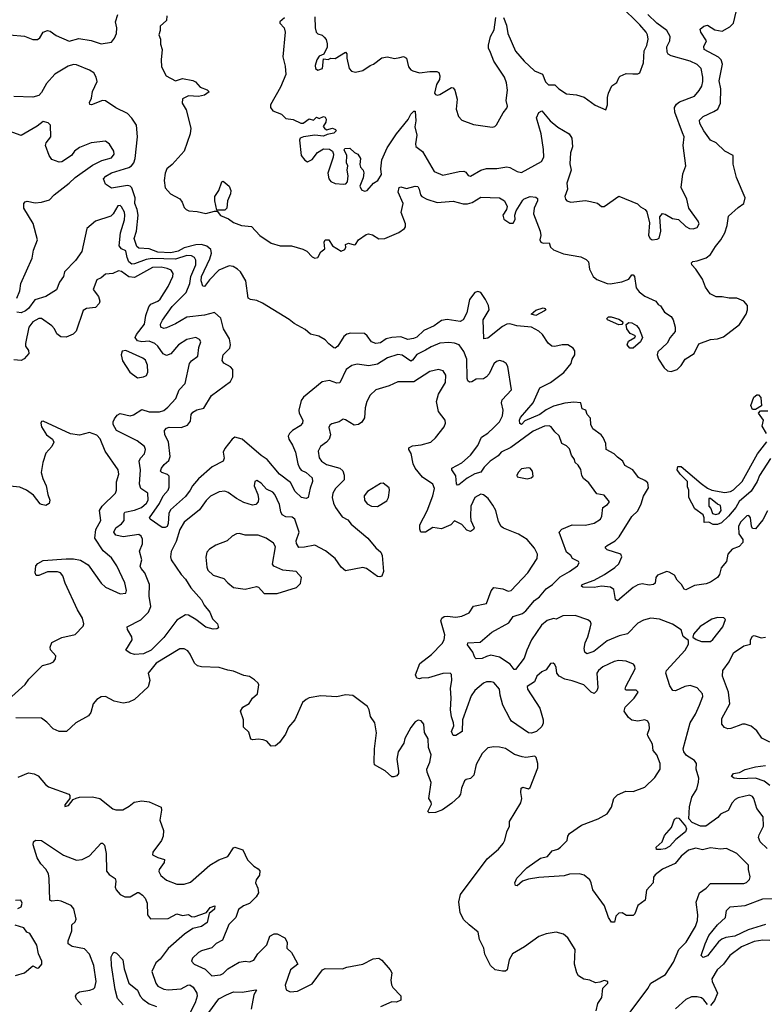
# Model space of a CAD drawing. Extents: x 1839239 to 1929705, y 762242 to 910352.
# Tile 226 of 256: x 1871894 to 1877016, y 832369 to 839140. Entities that reach past the tile are written whole.
import ezdxf

# ---------------------------------------------------------------- set-up
doc = ezdxf.new("R2010")
doc.units = 0

msp = doc.modelspace()

# ---------------------------------------------------------------- linework, layer by layer
at = {"layer": '0CON10XD'}
for points in [[(1875222.5, 839155), (1875242.6, 839102.6), (1875251.5, 839045), (1875305, 838922.5), (1875363.6, 838855), (1875435, 838788.5), (1875491.4, 838765), (1875511.8, 838711.8), (1875532.7, 838692.7), (1875575, 838692.5), (1875602.5, 838665), (1875655, 838630.8), (1875725, 838622.5), (1875778, 838608), (1875851.7, 838551.7), (1875925, 838520), (1875937.5, 838555), (1875936.7, 838605), (1875943.3, 838635), (1875967.5, 838685), (1876001.2, 838708.8), (1876016.7, 838745), (1876025, 838751.2), (1876065, 838770), (1876112.3, 838767.7), (1876145, 838768), (1876160, 838775), (1876185.7, 838844.3), (1876190, 838925), (1876207.2, 838962.8), (1876216.7, 839005), (1876213.3, 839035), (1876202.5, 839055), (1876160, 839105), (1876025, 839238.5)], [(1871660.7, 838899.3), (1871696.3, 838943.7), (1871725, 838998.5), (1871775, 839007.3), (1871825, 839035.3), (1871926.5, 839026.5), (1871985, 839004.2), (1872015.9, 839004.1), (1872033.3, 839015), (1872055, 839053.3), (1872085, 839066), (1872105, 839061.4), (1872145, 839032.2), (1872235, 838992.5), (1872300.9, 839010.9), (1872385, 838996), (1872455, 838973.5), (1872525, 838984.5), (1872547.3, 839012.7), (1872560.4, 839045), (1872562.7, 839085), (1872554, 839126), (1872570, 839175)], [(1872905.9, 839165.9), (1872904.2, 839135), (1872860, 839095), (1872860, 839065), (1872850.3, 839035), (1872861.9, 839005), (1872862.6, 838972.6), (1872873.9, 838935), (1872867.6, 838865), (1872870.9, 838815), (1872902.5, 838755), (1872965, 838719.1), (1873015, 838736.2), (1873085, 838722.2), (1873102.6, 838712.6), (1873135, 838675.7), (1873185, 838658), (1873197.5, 838645), (1873165, 838621.4), (1873125, 838612.1), (1873055, 838617.2), (1873015.3, 838594.7), (1873012.7, 838565), (1873039.5, 838519.5), (1873070.9, 838395), (1873066.4, 838355), (1873025.2, 838235), (1872942.7, 838145), (1872906.4, 838115), (1872894.5, 838084.5), (1872888.8, 838035), (1872895, 837982.9), (1872932, 837942), (1872996.9, 837906.9), (1873012.2, 837885), (1873025, 837848.8), (1873039.2, 837835), (1873056.7, 837825), (1873115, 837820.9), (1873175, 837807.5), (1873235, 837823.8), (1873252.5, 837822.5), (1873275, 837794.2), (1873330.8, 837770.8), (1873364.2, 837745), (1873420, 837725), (1873488.8, 837718.8), (1873545, 837656.9), (1873625, 837604.3), (1873685, 837584.1), (1873765, 837583.9), (1873842.2, 837562.2), (1873868.5, 837548.5), (1873905, 837509.2), (1873925, 837500), (1873945.6, 837505), (1873966.6, 837543.4), (1873992.9, 837565), (1873989.7, 837610.3), (1873996.2, 837625), (1874020, 837625), (1874045.7, 837585), (1874105, 837549.2), (1874130.3, 837559.7), (1874137.5, 837575), (1874135.7, 837595), (1874155, 837602.7), (1874195, 837591.1), (1874205, 837594.3), (1874224.5, 837625.5), (1874277.3, 837662.7), (1874292.7, 837667.3), (1874320.7, 837660.7), (1874365, 837632.5), (1874405, 837635.7), (1874502.4, 837677.6), (1874541.2, 837705), (1874548.8, 837715), (1874548, 837735), (1874517.5, 837815), (1874531.5, 837875), (1874498.6, 837955), (1874504, 837985), (1874515, 837990), (1874555, 837979.1), (1874615, 837994.5), (1874632.5, 837992.5), (1874642.5, 837975), (1874651.5, 837935), (1874660, 837925), (1874695, 837906.1), (1874765, 837882.5), (1874875, 837892.6), (1874945.2, 837874.8), (1874975, 837873.1), (1875006.2, 837883.8), (1875065, 837919.2), (1875195, 837914.5), (1875228.1, 837895), (1875246.7, 837855), (1875243.1, 837835), (1875216.7, 837795), (1875225, 837767.5), (1875265, 837741.2), (1875288.3, 837741.7), (1875302.9, 837765), (1875300.9, 837795), (1875309.1, 837825), (1875355, 837900), (1875365, 837909.1), (1875405, 837923.3), (1875445, 837920), (1875455, 837910), (1875456.9, 837895), (1875433.8, 837845), (1875429.2, 837805), (1875474.5, 837685.5), (1875478.2, 837655), (1875472.5, 837625), (1875479.1, 837609.1), (1875495, 837602.9), (1875535, 837606.2), (1875546.3, 837576.3), (1875565, 837557.1), (1875635, 837528.9), (1875755, 837508.1), (1875790.9, 837490.9), (1875805.8, 837475), (1875812.7, 837425), (1875838.1, 837375), (1875865, 837353.5), (1875935, 837326.2), (1875955, 837323.1), (1876035, 837337.2), (1876083.8, 837356.2), (1876104.2, 837385), (1876115, 837386), (1876124, 837375), (1876134.5, 837295), (1876155, 837269.4), (1876195, 837239.6), (1876268.8, 837205), (1876285, 837182.5), (1876303, 837173), (1876328.8, 837128.8), (1876375, 837098.8), (1876388, 837075), (1876402.5, 837025), (1876402.5, 836995), (1876368.1, 836955), (1876347.5, 836915), (1876283.6, 836856.4), (1876279.4, 836835), (1876287.1, 836805), (1876326.7, 836745), (1876349.2, 836725), (1876375, 836720), (1876416.7, 836735), (1876445, 836762.2), (1876471.1, 836805), (1876532.9, 836845), (1876565, 836910), (1876645, 836941.4), (1876695, 836946), (1876735, 836958), (1876846, 837044), (1876891.1, 837115), (1876901.1, 837145), (1876900.6, 837175), (1876874.2, 837205), (1876825.8, 837225.8), (1876775, 837223.9), (1876725, 837234.6), (1876685, 837234.4), (1876644, 837255), (1876611.5, 837301.5), (1876591.2, 837355), (1876545.3, 837425.3), (1876517.5, 837455), (1876515, 837467.5), (1876525, 837477.1), (1876555, 837481.1), (1876615, 837501.8), (1876646.4, 837525), (1876679.6, 837580.4), (1876716.8, 837625), (1876744.7, 837675), (1876760, 837725), (1876770.3, 837789.7), (1876835, 837849.4), (1876874.7, 837875.3), (1876885.3, 837914.7), (1876825.4, 838055), (1876802.6, 838147.4), (1876800.9, 838205), (1876745, 838235.7), (1876685, 838292.3), (1876645, 838311.2), (1876598.8, 838375), (1876572.5, 838425), (1876570, 838450), (1876595.6, 838475), (1876668.4, 838508.4), (1876695.7, 838525), (1876714.7, 838565), (1876715.8, 838665), (1876705, 838720), (1876729, 838835), (1876718.1, 838865), (1876701.7, 838881.7), (1876601.4, 838935), (1876598.9, 838955), (1876617.8, 838995), (1876579.2, 839055), (1876575.8, 839075), (1876600.8, 839095), (1876625, 839102.2), (1876675, 839071.2), (1876725, 839061.1), (1876778, 839092), (1876802.9, 839117.1), (1876822.5, 839195)], [(1873715, 839152), (1873683.3, 839125), (1873683.3, 839115), (1873712.5, 839085), (1873720.5, 839055), (1873705.4, 838885), (1873719.7, 838819.7), (1873724.2, 838764.2), (1873689.2, 838675), (1873620, 838555), (1873620, 838535), (1873635, 838513.8), (1873695, 838490), (1873725, 838461.2), (1873775, 838452.5), (1873827.3, 838427.3), (1873845, 838428), (1873885, 838457.5), (1873915, 838450), (1873935, 838470), (1873955, 838460), (1873985, 838473.3), (1873995, 838468.8), (1874002, 838455), (1874000, 838435), (1873982.5, 838405), (1873990, 838395), (1874005, 838383.3), (1874045, 838393.8), (1874066.7, 838385), (1874070, 838375), (1874055, 838358.8), (1874008.8, 838351.2), (1873985, 838338.8), (1873925, 838346.2), (1873845.8, 838334.2), (1873824.2, 838325.8), (1873818.3, 838311.7), (1873831.2, 838205), (1873855, 838173.3), (1873875, 838163.3), (1873905, 838178), (1873943.6, 838226.4), (1873985, 838251.2), (1874025, 838249.4), (1874046.4, 838236.4), (1874053.1, 838215), (1874051.1, 838195), (1874013.6, 838085), (1874020, 838045), (1874035, 838028.1), (1874065, 838013.2), (1874121.4, 838008.6), (1874137.8, 838012.2), (1874149.2, 838025), (1874153.1, 838066.9), (1874146.1, 838105), (1874152.3, 838135), (1874142.7, 838155), (1874144.5, 838205), (1874125.8, 838245), (1874131.2, 838255), (1874166.2, 838256.2), (1874196.1, 838226.1), (1874220, 838215), (1874237.5, 838185), (1874234.5, 838144.5), (1874237.8, 838125), (1874257.5, 838105), (1874262.1, 838087.9), (1874257, 838053), (1874233.3, 837995), (1874245, 837970.8), (1874265, 837960), (1874283.3, 837965), (1874328, 838015), (1874356.6, 838033.4), (1874381.8, 838075), (1874378.7, 838115), (1874384.5, 838175.5), (1874422, 838258), (1874485.9, 838355), (1874567, 838453), (1874585, 838490.9), (1874605, 838510), (1874615, 838510), (1874619.2, 838445), (1874612.8, 838402.8), (1874626.9, 838345), (1874615.9, 838285.9), (1874618, 838268), (1874665, 838234.2), (1874745, 838095.8), (1874805, 838071.8), (1874917.1, 838097.1), (1874948.5, 838098.5), (1874962.1, 838092.1), (1874978.6, 838068.6), (1874995, 838064.4), (1875065, 838105.6), (1875105, 838117.1), (1875175.6, 838115.6), (1875245, 838127.5), (1875265, 838124), (1875315.6, 838095.6), (1875345, 838089.4), (1875484.4, 838165), (1875499.2, 838195), (1875496.8, 838246.8), (1875480.4, 838355), (1875448.1, 838465), (1875465, 838501.2), (1875485, 838513.3), (1875542, 838445), (1875595, 838400), (1875674.3, 838354.3), (1875692.5, 838325), (1875697.5, 838265), (1875681.9, 838225), (1875678.2, 838148.2), (1875687.9, 838105), (1875658.5, 838015), (1875662.5, 837975), (1875644.4, 837925), (1875648.8, 837905), (1875657.5, 837895), (1875686.1, 837886.1), (1875785, 837897.5), (1875819.4, 837890.6), (1875867.9, 837877.9), (1875895, 837855.8), (1875915, 837855.7), (1876015, 837925.8), (1876144.1, 837874.1), (1876165, 837853.3), (1876197.5, 837835), (1876207.7, 837817.7), (1876226.4, 837743.6), (1876220, 837655), (1876230, 837635), (1876245, 837626.7), (1876279.3, 837630.7), (1876291.7, 837638.3), (1876304.1, 837685.9), (1876296.7, 837785), (1876315, 837806.7), (1876335, 837803.3), (1876385, 837773.8), (1876425, 837766.2), (1876475, 837718.8), (1876502.5, 837705), (1876527.7, 837702.3), (1876555, 837711.2), (1876567.5, 837735), (1876562, 837755), (1876496.2, 837845), (1876482.9, 837905), (1876444, 837985), (1876455, 838080), (1876476, 838135), (1876457.5, 838275), (1876465.8, 838335), (1876452.6, 838362.6), (1876400.8, 838505), (1876398.5, 838535), (1876411.9, 838558.1), (1876432.5, 838575), (1876535.3, 838614.7), (1876568, 838652), (1876586.5, 838683.5), (1876592.3, 838715), (1876592.9, 838745), (1876581.9, 838805), (1876555, 838831.8), (1876505, 838855.8), (1876375, 838890.4), (1876355, 838903.3), (1876347.4, 838917.4), (1876346.1, 838953.9), (1876366.3, 838993.7), (1876367.5, 839025), (1876345.2, 839065), (1876277, 839117), (1876215, 839176.2)], [(1873925, 839160), (1873925.7, 839085), (1873932.9, 839055), (1873945, 839042), (1873975, 839033.3), (1873989.7, 839019.7), (1874003, 839003), (1874010, 838975), (1874008.8, 838951.2), (1873986.1, 838903.9), (1873955, 838888.8), (1873937.5, 838865), (1873925.7, 838825), (1873928.6, 838805), (1873945, 838793.1), (1873977.5, 838805), (1873985, 838870), (1874015, 838866.7), (1874034.1, 838875.9), (1874065, 838873.8), (1874135, 838916), (1874145.6, 838905.6), (1874145.6, 838875), (1874160, 838805), (1874176.6, 838786.6), (1874205, 838779.4), (1874255, 838791.4), (1874305, 838825.7), (1874328.8, 838835), (1874385, 838876.7), (1874425, 838885.6), (1874473.2, 838873.2), (1874509.5, 838879.5), (1874535, 838885.8), (1874554.4, 838874.4), (1874568.1, 838815), (1874584.6, 838794.6), (1874598, 838788), (1874643.6, 838773.6), (1874715, 838784.1), (1874763.8, 838783.8), (1874776.8, 838776.8), (1874783.3, 838755), (1874781.9, 838728.1), (1874760.9, 838695), (1874748.1, 838635), (1874754.6, 838624.6), (1874765, 838621.4), (1874785, 838625.6), (1874865, 838674), (1874875, 838671.2), (1874887.1, 838655), (1874902.6, 838592.6), (1874895.5, 838525), (1874912.9, 838475), (1874935, 838450), (1875015, 838418.1), (1875145, 838401.2), (1875162.5, 838405), (1875175, 838416.7), (1875220.3, 838499.7), (1875245, 838532.5), (1875249.2, 838545), (1875240.5, 838585), (1875250.5, 838655), (1875243.7, 838705), (1875229.8, 838745), (1875155.4, 838855), (1875133.2, 838915), (1875118.5, 838945), (1875118.5, 838965), (1875133.3, 839025), (1875158.9, 839071.1), (1875169.6, 839155)], [(1877038.5, 835761.5), (1877005, 835700.8), (1876955, 835638.8), (1876935, 835640), (1876927, 835657), (1876921.2, 835715), (1876909.5, 835729.5), (1876895, 835728), (1876852.9, 835685), (1876837.5, 835655), (1876840, 835605), (1876867.5, 835565), (1876867.5, 835545), (1876842, 835518), (1876795, 835498.6), (1876764.3, 835465), (1876756, 835415), (1876718.7, 835371.3), (1876706.9, 835325), (1876694.3, 835305), (1876645, 835271.1), (1876615, 835261.5), (1876535, 835250), (1876475, 835220), (1876464.6, 835224.6), (1876446, 835256), (1876417.1, 835285), (1876398.9, 835318.9), (1876361.7, 835341.7), (1876345, 835344.2), (1876281.1, 835318.9), (1876270.9, 835305), (1876264.3, 835265), (1876253.9, 835256.1), (1876225, 835250.3), (1876175, 835260.4), (1876145, 835254.6), (1876114.2, 835235.8), (1876005, 835142.5), (1875993, 835153), (1875981.3, 835221.3), (1875957.8, 835237.8), (1875895, 835243.9), (1875845.3, 835235.3), (1875767.1, 835237.1), (1875758.8, 835245), (1875764.2, 835255), (1875845, 835286.5), (1875915.8, 835324.2), (1875988.4, 835371.6), (1876015, 835398.2), (1876035.4, 835445), (1876028.1, 835465), (1875935, 835493.9), (1875923.5, 835505), (1875924.6, 835515), (1875935, 835523.5), (1875990.5, 835555), (1876016.6, 835583.4), (1876105, 835723.3), (1876147.1, 835762.9), (1876170, 835810), (1876185, 835862.2), (1876220.5, 835919.5), (1876214, 835955), (1876195, 835972), (1876151.7, 835991.7), (1876110.8, 836045), (1876057.5, 836075), (1876042.5, 836105), (1876005, 836130.8), (1875983.8, 836153.8), (1875928, 836185), (1875925.8, 836225), (1875907, 836267), (1875893.8, 836285), (1875836.4, 836326.4), (1875821.9, 836355), (1875819.5, 836399.5), (1875796.7, 836425), (1875787.5, 836455), (1875763.3, 836465), (1875753.3, 836505), (1875705, 836510.4), (1875645, 836502.7), (1875565, 836481.4), (1875515, 836456.9), (1875472.9, 836425), (1875368.3, 836381.7), (1875345, 836356.7), (1875334.1, 836364.1), (1875331.4, 836385), (1875338.9, 836405), (1875425.2, 836504.8), (1875472.4, 836607.6), (1875545.6, 836645), (1875636, 836714), (1875687.5, 836775), (1875694.2, 836805), (1875712.9, 836835), (1875712.7, 836862.7), (1875701.2, 836881.2), (1875664.3, 836904.3), (1875625, 836904.4), (1875575, 836891.8), (1875555, 836894.5), (1875530, 836915), (1875490.4, 836975), (1875465, 836997.3), (1875415, 837025.8), (1875314.2, 837034.2), (1875265, 837048.9), (1875245, 837046.8), (1875215, 837030.8), (1875115, 836950.4), (1875085.7, 836945.7), (1875082.1, 837075), (1875123.3, 837145), (1875118.5, 837175), (1875097.8, 837215), (1875065, 837263.8), (1875045, 837270), (1875025, 837263.8), (1874989.2, 837215), (1874969.4, 837125), (1874944, 837075), (1874925, 837064.4), (1874835, 837077.5), (1874795, 837071.1), (1874745.2, 837034.8), (1874675, 837002.5), (1874625, 836956.6), (1874602.8, 836947.2), (1874565, 836941.3), (1874515, 836958.2), (1874455, 836954.1), (1874415, 836946), (1874375, 836918.7), (1874345, 836912.5), (1874314.2, 836925), (1874285, 836965.6), (1874265, 836981.1), (1874170, 836985), (1874145, 836977.1), (1874125, 836961.4), (1874081.5, 836895), (1874065, 836880.9), (1874055, 836882.5), (1874020, 836910), (1873995, 836937.8), (1873952.9, 836962.9), (1873895, 836978), (1873858.6, 837008.6), (1873781.2, 837051.2), (1873747.4, 837077.4), (1873565, 837191.6), (1873525, 837207.9), (1873481.2, 837215), (1873465.8, 837225), (1873450, 837345), (1873412.7, 837405), (1873392.5, 837425), (1873362, 837442), (1873335, 837446.4), (1873265, 837417.8), (1873199, 837351), (1873165, 837304.2), (1873155, 837308), (1873141.6, 837345), (1873143.8, 837375), (1873202.4, 837495), (1873213.8, 837535), (1873209.6, 837559.6), (1873181.8, 837581.8), (1873145, 837594.7), (1873105, 837591.9), (1873025, 837570.7), (1872985, 837547.7), (1872935, 837537.4), (1872845, 837540.9), (1872785, 837564), (1872715, 837568.4), (1872701.1, 837581.1), (1872682.4, 837635), (1872698.4, 837685), (1872708.3, 837795), (1872702, 837835), (1872686.1, 837875), (1872687.8, 837915), (1872664.8, 837984.8), (1872655, 837995.4), (1872635, 837999.8), (1872525, 837981.6), (1872485, 838009.6), (1872471.9, 838045), (1872487.9, 838065), (1872525, 838087.3), (1872646, 838124), (1872663.3, 838135), (1872678.5, 838155), (1872688.2, 838185), (1872704.5, 838335), (1872698.8, 838415), (1872665, 838463.9), (1872635, 838494.1), (1872554.7, 838534.7), (1872485, 838582.5), (1872465, 838584.5), (1872387.5, 838555), (1872376.7, 838556.7), (1872375, 838570), (1872389.1, 838600.9), (1872395.9, 838645.9), (1872427.5, 838715), (1872421.2, 838745), (1872404.7, 838774.7), (1872375, 838793.8), (1872285, 838829.2), (1872265, 838830.9), (1872228.7, 838821.3), (1872135, 838764.6), (1872079.6, 838700.4), (1872045, 838639.4), (1872025, 838618.8), (1871985, 838606.2), (1871855, 838612)], [(1871874.6, 837225), (1871895.6, 837275), (1871903.1, 837325), (1871979.9, 837500.1), (1871989.1, 837555), (1872016.2, 837625), (1871988.1, 837738.1), (1871923.8, 837845), (1871923.3, 837875), (1871932.7, 837887.3), (1871945, 837891.2), (1872001.5, 837881.5), (1872045, 837885.4), (1872098.9, 837901.1), (1872130.6, 837935), (1872235.7, 838015), (1872276.2, 838053.8), (1872395, 838139.6), (1872431.8, 838158.2), (1872458.6, 838171.4), (1872525, 838189.2), (1872544.4, 838215), (1872542.2, 838235), (1872512, 838285), (1872483.9, 838303.9), (1872385, 838294), (1872305, 838260), (1872272.5, 838235), (1872251.2, 838205), (1872185, 838162.1), (1872165, 838159.5), (1872115, 838179.2), (1872096.7, 838205), (1872072.2, 838275), (1872077.2, 838292.8), (1872109.2, 838335), (1872105.8, 838415), (1872091.2, 838431.2), (1872055, 838440), (1872015, 838408), (1871905, 838342.5), (1871765, 838393.5)], [(1873305, 837830), (1873250, 837830), (1873235.5, 837895), (1873237.2, 837925), (1873264.6, 837965), (1873284.5, 838025.5), (1873295, 838029.2), (1873336.2, 837995), (1873347.5, 837965), (1873345, 837942.5), (1873323.3, 837895), (1873318.8, 837845), (1873305, 837830)], [(1872875, 835647.8), (1872791.2, 835705), (1872786.2, 835715), (1872856.9, 835813.1), (1872881.2, 835865), (1872914.7, 835905), (1872922.2, 835925), (1872921.9, 836001.9), (1872911.8, 836011.8), (1872872.5, 836025), (1872863.3, 836035), (1872869.1, 836055), (1872889.1, 836080.9), (1872921, 836109), (1872930, 836135), (1872917.3, 836237.3), (1872892.2, 836285), (1872890.6, 836315), (1872905, 836330), (1872923.3, 836336.7), (1873005, 836334.5), (1873048.9, 836351.1), (1873070, 836380), (1873074.4, 836425), (1873085, 836442), (1873112.7, 836457.3), (1873160.4, 836469.6), (1873213.3, 836556.7), (1873345, 836652.9), (1873360.9, 836685), (1873360.5, 836735), (1873345, 836753.1), (1873297.6, 836777.6), (1873287, 836797), (1873293.8, 836836.2), (1873339.8, 836880.2), (1873343.3, 836905), (1873336.7, 836945), (1873296.5, 837015), (1873277, 837087), (1873235, 837127.5), (1873165, 837107.5), (1873045, 837095.3), (1872965, 837048), (1872905, 837020.5), (1872885, 837015.6), (1872865.6, 837025.6), (1872863.6, 837045), (1872876, 837074), (1872942.7, 837167.3), (1873040.5, 837265), (1873064.2, 837325), (1873070.8, 837375), (1873104.8, 837455), (1873106.4, 837486.4), (1873096.7, 837505), (1873076.2, 837516.2), (1873045, 837519), (1872965, 837492.7), (1872805, 837496.7), (1872765, 837490.6), (1872685, 837460), (1872665, 837459.2), (1872645.3, 837475), (1872632.8, 837505), (1872625, 837550.4), (1872594.5, 837565), (1872578.2, 837585), (1872588.9, 837675), (1872615, 837762.5), (1872618.6, 837795), (1872615, 837816.7), (1872595, 837853.3), (1872585, 837863.3), (1872569.3, 837860.7), (1872537.5, 837805), (1872520.7, 837789.3), (1872415, 837755.4), (1872357.3, 837705), (1872321.8, 837545), (1872278.2, 837485), (1872203.1, 837405), (1872195.6, 837374.4), (1872167.1, 837335), (1872147.5, 837282.5), (1872074.2, 837235.8), (1871997.6, 837212.4), (1871955, 837154), (1871935, 837137.1), (1871905, 837123.6), (1871875, 837128.8)], [(1872734.8, 836924.8), (1872705, 836931.8), (1872688.2, 836955), (1872697.1, 836975), (1872753.7, 837045), (1872762.6, 837105), (1872782.1, 837165), (1872796.6, 837183.4), (1872844.4, 837205), (1872861, 837219), (1872916.2, 837305), (1872947.9, 837375), (1872950, 837395), (1872937, 837417), (1872909.8, 837429.8), (1872867.5, 837437.5), (1872808.1, 837435), (1872685, 837368), (1872645, 837371.7), (1872595, 837408.9), (1872575, 837412.2), (1872534.7, 837395.3), (1872485, 837389.5), (1872455, 837364.3), (1872425, 837351.2), (1872400.9, 837285), (1872436.1, 837236.1), (1872444.6, 837205.4), (1872441.3, 837188.7), (1872415, 837160.9), (1872355, 837154.7), (1872330.6, 837139.4), (1872282.1, 836997.9), (1872262, 836978), (1872215, 836957), (1872178.1, 836958.1), (1872150.6, 836980.6), (1872133.6, 837015), (1872115.5, 837035.5), (1872045, 837085.5), (1872025, 837086.2), (1871985, 837062.5), (1871957.6, 837025), (1871933.5, 836913.5), (1871935.3, 836895), (1871954.7, 836865), (1871957.9, 836845), (1871925, 836807.8), (1871905, 836795.9), (1871855, 836800)], [(1875445, 837104.8), (1875412.5, 837115), (1875445, 837143.1), (1875495, 837157.9), (1875509.2, 837155), (1875512.5, 837145), (1875505, 837138.6), (1875445, 837104.8)], [(1876015, 837040.5), (1875936.7, 837075), (1875932.9, 837085), (1875943.3, 837096.7), (1875962.6, 837097.4), (1876015, 837081.5), (1876040.8, 837065), (1876042.9, 837055), (1876035, 837044.4), (1876015, 837040.5)], [(1876115, 836881.2), (1876091.9, 836881.9), (1876073.6, 836903.6), (1876081.3, 836928.7), (1876125.6, 836955), (1876130.8, 836965), (1876092.5, 836982.5), (1876070.3, 837015), (1876066, 837044), (1876083.3, 837056.7), (1876105, 837054.2), (1876137.4, 837037.4), (1876155, 837012.9), (1876177.1, 836955), (1876165.2, 836925), (1876115, 836881.2)], [(1876085.6, 832305), (1876215, 832477.8), (1876234.8, 832515.2), (1876336.5, 832573.5), (1876390.6, 832659.4), (1876428.2, 832745), (1876477.9, 832795), (1876542.9, 832905), (1876557.5, 832945), (1876559.1, 832985), (1876547.7, 833072.3), (1876570, 833135), (1876615, 833167.5), (1876645, 833199.5), (1876875, 833200), (1876894.5, 833205.5), (1876915, 833226.7), (1876919.2, 833245), (1876906.2, 833295), (1876906.7, 833325), (1876826, 833405), (1876755, 833440), (1876715, 833436.2), (1876645, 833445.3), (1876591.5, 833431.5), (1876545, 833442.9), (1876495, 833428.9), (1876445, 833387.8), (1876401.8, 833338.2), (1876315, 833299.2), (1876265, 833260), (1876253.3, 833243.3), (1876252.5, 833205), (1876206.1, 833153.9), (1876196.2, 833085), (1876145, 833048.8), (1876125, 832990), (1876115, 832979.2), (1876068.8, 832978.8), (1876037.8, 832997.8), (1876015, 832995.6), (1875995.7, 832975), (1875986.4, 832933.6), (1875965, 832934), (1875945, 832966.7), (1875917.5, 833045), (1875835.8, 833155), (1875825.7, 833205), (1875815.6, 833225.6), (1875776.8, 833256.8), (1875745.4, 833265.4), (1875675.6, 833264.4), (1875638.8, 833251.2), (1875465, 833240), (1875395, 833228.6), (1875353.5, 833216.5), (1875316.8, 833183.2), (1875304, 833185), (1875300.8, 833205), (1875314.5, 833235.5), (1875382.4, 833307.6), (1875477.3, 833372.7), (1875525.7, 833384.3), (1875556.7, 833425), (1875595, 833435.8), (1875615, 833450), (1875660, 833495), (1875663.8, 833525), (1875675, 833543.8), (1875759.1, 833600.9), (1875873.3, 833645), (1875935, 833678.8), (1875966, 833725), (1875981.2, 833785), (1876005, 833810), (1876064.4, 833835.6), (1876115, 833833.1), (1876195, 833862.5), (1876261.8, 833928.2), (1876299.6, 833985), (1876299.5, 834025), (1876276.1, 834085), (1876251.6, 834115), (1876248, 834158), (1876214.2, 834215), (1876212.5, 834227.5), (1876226.5, 834265), (1876224.3, 834295), (1876215.7, 834315), (1876195, 834325.5), (1876145, 834316.7), (1876105, 834323.6), (1876081.1, 834341.1), (1876051.5, 834385), (1876058.3, 834411.7), (1876120.6, 834475), (1876147.5, 834515), (1876135, 834530), (1876065, 834528), (1876058, 834535), (1876062.7, 834555), (1876127.8, 834675), (1876126, 834695), (1876116.8, 834706.8), (1876065, 834728.9), (1876015, 834732.5), (1875984.1, 834725.9), (1875905, 834690.5), (1875875.3, 834664.7), (1875863.5, 834645), (1875871.5, 834545), (1875865, 834524), (1875845, 834505.8), (1875825, 834514.4), (1875774.8, 834564.8), (1875695, 834593.5), (1875644.3, 834604.3), (1875604.8, 834624.8), (1875589.6, 834645), (1875584.3, 834685), (1875575, 834706.7), (1875564.2, 834714.2), (1875545, 834711.4), (1875515, 834669.2), (1875485, 834654.2), (1875452.2, 834625), (1875435, 834585.7), (1875384.3, 834555), (1875387.3, 834535), (1875472.5, 834405), (1875495.7, 834324.2), (1875495, 834301.2), (1875485, 834280), (1875449.2, 834245), (1875415, 834232.5), (1875395, 834234.7), (1875278.1, 834315), (1875264.6, 834335), (1875217.1, 834425), (1875198.2, 834495), (1875194, 834535), (1875155, 834580.8), (1875137.3, 834587.3), (1875105, 834586.9), (1875085, 834578.1), (1875025, 834527.8), (1875000.1, 834489.9), (1874939.8, 834325), (1874937.8, 834245), (1874895, 834218.5), (1874875, 834218.5), (1874864.7, 834245), (1874879.6, 834285), (1874879.1, 834305), (1874864.6, 834345), (1874858.2, 834395), (1874861.8, 834475), (1874856.5, 834543.5), (1874866.2, 834596.2), (1874865, 834637.5), (1874855, 834645.8), (1874804.5, 834644.5), (1874706.3, 834613.7), (1874657.3, 834612.7), (1874645, 834606.7), (1874625, 834612.5), (1874616.7, 834635), (1874646.4, 834713.6), (1874726.4, 834773.6), (1874800.3, 834849.7), (1874814.8, 834875.2), (1874819, 834909), (1874791.5, 835005), (1874798, 835025), (1874814.6, 835035.4), (1874835, 835038.5), (1874895, 835032.2), (1874935, 835037.8), (1874985, 835060.8), (1875015, 835107.5), (1875104.1, 835125.9), (1875137.4, 835212.6), (1875155, 835234.2), (1875216.6, 835226.6), (1875255, 835211.1), (1875275.3, 835214.7), (1875389.4, 835335), (1875454.4, 835435.6), (1875455.4, 835465), (1875435.7, 835505), (1875385, 835565.3), (1875325, 835602.7), (1875222.1, 835642.1), (1875205.5, 835655.5), (1875188.7, 835688.7), (1875168.9, 835765), (1875149.7, 835800.3), (1875117.7, 835847.7), (1875085, 835873.1), (1875065, 835878), (1875023.8, 835855), (1874997.1, 835795), (1874994.6, 835725), (1874996.7, 835695), (1875019.4, 835645), (1875015, 835634.3), (1874995, 835621.4), (1874970.6, 835630.6), (1874935, 835668.9), (1874885, 835693.8), (1874860, 835665), (1874795, 835638.6), (1874735, 835648.2), (1874685, 835616.5), (1874654, 835615), (1874645.5, 835635.5), (1874647.3, 835665), (1874696.7, 835763.3), (1874736.2, 835865), (1874746.9, 835916.9), (1874737.1, 835945), (1874664.8, 835994.8), (1874614.5, 836055), (1874601.8, 836085), (1874587.1, 836157.1), (1874570.8, 836185), (1874572, 836195), (1874595, 836209.4), (1874655, 836217.3), (1874723.3, 836235), (1874755, 836263.8), (1874815, 836340), (1874823.3, 836365), (1874820, 836385), (1874775.6, 836445.6), (1874761.1, 836515), (1874774.5, 836565), (1874822.2, 836645), (1874825.6, 836695), (1874806.1, 836726.1), (1874775, 836733.6), (1874715, 836720.4), (1874605, 836649.1), (1874495, 836650.6), (1874435, 836622.5), (1874345, 836594.3), (1874305, 836557.5), (1874281.1, 836515), (1874269.8, 836470.2), (1874265, 836402.5), (1874248.3, 836371.7), (1874224.6, 836355.4), (1874195, 836351.2), (1874135, 836387.5), (1874118.3, 836391.7), (1874092.5, 836375), (1874040.3, 836359.7), (1874028.6, 836351.4), (1874021.4, 836335), (1874031.5, 836285), (1874022.7, 836255), (1874005.3, 836234.7), (1873964.4, 836205), (1873946.8, 836173.2), (1873955, 836126.7), (1873970.8, 836105), (1874005, 836081.1), (1874095.4, 836055.4), (1874116.5, 836036.5), (1874126.7, 836006.7), (1874125.5, 835975), (1874066.4, 835915), (1874048.9, 835885), (1874044.6, 835855), (1874053.9, 835815), (1874067.1, 835785), (1874111.6, 835721.6), (1874150.8, 835700.8), (1874175, 835671.5), (1874289.2, 835575), (1874345, 835508.6), (1874378.9, 835478.9), (1874387.5, 835455), (1874395.7, 835344.3), (1874386.1, 835313.9), (1874372.5, 835307.5), (1874355, 835311.2), (1874280, 835365), (1874255, 835373.4), (1874135, 835350.8), (1874105.7, 835375), (1874064, 835434), (1873998, 835488), (1873925, 835527.1), (1873852.2, 835512.2), (1873815, 835510.6), (1873797.6, 835537.6), (1873795.4, 835555), (1873816.2, 835616.2), (1873786.2, 835706.2), (1873768.5, 835718.5), (1873725, 835721.8), (1873700.6, 835735), (1873690.4, 835755), (1873681.8, 835805), (1873649.4, 835875), (1873635, 835890), (1873592.1, 835912.1), (1873555, 835953.8), (1873525, 835970), (1873512.5, 835965), (1873508, 835935), (1873532.9, 835875), (1873537.1, 835845), (1873534.2, 835825), (1873518, 835805), (1873495, 835800.5), (1873435, 835820), (1873385, 835846.7), (1873328.2, 835888.2), (1873305, 835897.2), (1873267.1, 835892.9), (1873207.3, 835862.7), (1873176.2, 835833.8), (1873131.7, 835768.3), (1873025, 835683.5), (1872996.2, 835635), (1872969.6, 835550.4), (1872937, 835483), (1872931.2, 835445), (1872937.1, 835425), (1873005, 835325.5), (1873035, 835293.3), (1873071.8, 835231.8), (1873145, 835150.8), (1873163.8, 835113.8), (1873202.5, 835065), (1873220.4, 835020.4), (1873253.8, 834985), (1873261.7, 834958.3), (1873249.3, 834950.7), (1873225, 834948.8), (1873175, 834961.4), (1873105.4, 835015.4), (1873055, 835044.2), (1873035, 835047.5), (1872975, 835009.4), (1872885, 834890.9), (1872799.4, 834805), (1872745, 834777.9), (1872684.5, 834774.5), (1872653.2, 834783.2), (1872623.8, 834805), (1872668.8, 834875), (1872665.9, 834895.9), (1872636.4, 834946.4), (1872633.3, 834965), (1872726.5, 835013.5), (1872780.9, 835065), (1872796.2, 835105), (1872785.3, 835174.7), (1872787.9, 835255), (1872755.9, 835335), (1872728.9, 835365), (1872721.9, 835381.9), (1872733.8, 835425), (1872718.1, 835485), (1872738.1, 835535), (1872738.3, 835568.3), (1872729.1, 835589.1), (1872715, 835598.6), (1872605, 835584.7), (1872554.7, 835594.7), (1872541.2, 835615), (1872556.4, 835645), (1872595, 835672.8), (1872612.3, 835695), (1872612.1, 835745), (1872616.8, 835753.2), (1872685, 835766.2), (1872731.4, 835785), (1872766.5, 835815), (1872777.3, 835835), (1872775.7, 835885), (1872726.9, 835915), (1872718.2, 835945), (1872725.4, 836045), (1872715.7, 836105), (1872725.7, 836125), (1872753.5, 836155), (1872760.8, 836185), (1872753.3, 836205), (1872703.4, 836243.4), (1872559.4, 836315), (1872538.2, 836355), (1872538.2, 836375), (1872546.7, 836395), (1872565, 836419.2), (1872585, 836432.5), (1872655, 836416.4), (1872677.7, 836422.3), (1872735, 836460), (1872785, 836443.1), (1872855, 836442.5), (1872885, 836451.7), (1872913.9, 836475), (1872969, 836535), (1872990.9, 836595), (1873033, 836637), (1873062.2, 836775), (1873077.1, 836795), (1873119.2, 836825), (1873125.4, 836884.6), (1873140.6, 836925), (1873131.5, 836941.5), (1873105, 836953.6), (1873045, 836941.8), (1872986.7, 836905), (1872935, 836842.9), (1872905, 836830), (1872881.2, 836841.2), (1872844, 836895), (1872823.3, 836913.3), (1872785, 836928.4), (1872734.8, 836924.8)], [(1872705, 836676), (1872745, 836682.9), (1872767.1, 836692.9), (1872775.6, 836715), (1872773.8, 836765), (1872759.3, 836799.3), (1872742.3, 836812.3), (1872625, 836864.4), (1872599.7, 836860.3), (1872592.5, 836835), (1872600.8, 836795), (1872652, 836715), (1872705, 836676)], [(1877035, 833439.6), (1876988.4, 833485), (1876976.3, 833515), (1876979.4, 833535), (1877010.4, 833595), (1877008.5, 833658.5), (1876964.3, 833714.3), (1876944.3, 833785), (1876935, 833797.5), (1876915, 833807.5), (1876835, 833788.6), (1876815, 833778), (1876794.3, 833755), (1876767.3, 833702.7), (1876715, 833675.6), (1876696.3, 833653.7), (1876613.1, 833595), (1876576.2, 833593.8), (1876519, 833619), (1876496.9, 833645), (1876502.3, 833727.7), (1876516.8, 833793.2), (1876550.9, 833849.1), (1876563.2, 833896.8), (1876566.5, 833925), (1876547, 833985), (1876550, 834025), (1876535, 834045.7), (1876480.2, 834080.2), (1876461.4, 834105), (1876458.1, 834125), (1876506.5, 834305), (1876542.9, 834365), (1876569.4, 834425), (1876592.5, 834485), (1876590, 834505), (1876554.2, 834544.2), (1876505, 834562.1), (1876468.8, 834555), (1876405, 834524.4), (1876387.6, 834527.6), (1876365, 834560), (1876338.2, 834645), (1876343.5, 834665), (1876472.5, 834805), (1876493.8, 834845), (1876495, 834870), (1876458.8, 834898.8), (1876444.4, 834944.4), (1876383.6, 834983.6), (1876295, 835018.1), (1876235, 835023.5), (1876185, 835010.6), (1876145, 834990.5), (1876075, 834916.4), (1876017.4, 834902.6), (1875935, 834868.3), (1875844.3, 834795), (1875795, 834780), (1875781.1, 834791.1), (1875776.7, 834816.7), (1875784, 834855), (1875803, 834897), (1875819.2, 834955), (1875824.4, 834984.4), (1875820, 835000), (1875803, 835013), (1875715, 835043.2), (1875629.7, 835040.3), (1875585, 835017.5), (1875565, 835020.9), (1875522.7, 835007.3), (1875483.1, 834976.9), (1875413.6, 834875), (1875381.5, 834805), (1875365, 834750), (1875305, 834672), (1875295, 834671.2), (1875266.8, 834706.8), (1875195, 834756), (1875135, 834770), (1875105, 834761.4), (1875075, 834746.5), (1875034.2, 834745), (1875025, 834754.2), (1875011.3, 834791.3), (1874975, 834840), (1874976.1, 834853.9), (1875060.8, 834859.2), (1875141.1, 834928.9), (1875257.6, 834992.4), (1875288.1, 835035), (1875353, 835057), (1875375.3, 835074.7), (1875435, 835146.1), (1875470, 835170), (1875515.6, 835225), (1875559.5, 835255), (1875611.2, 835308.8), (1875675, 835344.4), (1875730, 835385), (1875742, 835405), (1875738.8, 835415), (1875696.7, 835435), (1875684.4, 835454.4), (1875655, 835478.8), (1875604, 835615), (1875624.3, 835635.7), (1875695, 835665.7), (1875785, 835662.7), (1875845, 835677.1), (1875889.2, 835705), (1875898.1, 835725), (1875905.8, 835784.2), (1875937.5, 835805), (1875950, 835825), (1875915, 835870.8), (1875865, 835878.8), (1875810, 835955), (1875771.4, 835985), (1875760.8, 836005), (1875755, 836047.5), (1875735.9, 836075.9), (1875715, 836094), (1875710, 836115), (1875688.9, 836145), (1875675, 836188), (1875655, 836209.4), (1875622.5, 836225), (1875605, 836278.8), (1875574.7, 836304.7), (1875549.8, 836339.8), (1875536.6, 836346.6), (1875504, 836345), (1875425, 836310.6), (1875272.7, 836197.3), (1875205.4, 836165), (1875185, 836141.4), (1875130.8, 836105), (1875088.2, 836061.8), (1875065, 836028), (1875025, 836016.4), (1874972.7, 835987.3), (1874915, 835940.8), (1874905, 835940), (1874898, 835948), (1874893.3, 836003.3), (1874866.2, 836045), (1874866.7, 836055), (1874935, 836093.6), (1874995, 836145.6), (1875045, 836211.1), (1875070.7, 836269.3), (1875115, 836297.3), (1875156.2, 836335), (1875193.5, 836375), (1875214.4, 836415), (1875220.6, 836455), (1875208.9, 836505), (1875213.3, 836525), (1875278, 836595), (1875252, 836755), (1875241.2, 836775), (1875220.3, 836790.3), (1875195, 836795.7), (1875175, 836790), (1875156.4, 836773.6), (1875123.3, 836705), (1875105, 836683.1), (1875085, 836671.1), (1875035, 836667.5), (1875005, 836649.4), (1874987.9, 836647.9), (1874976.4, 836656.4), (1874971.5, 836671.5), (1874969.1, 836805), (1874948.8, 836858.8), (1874917.5, 836905), (1874886, 836916), (1874845, 836920.4), (1874785, 836915.4), (1874725, 836891.2), (1874685, 836867.7), (1874625, 836837.3), (1874595, 836797.5), (1874585, 836792.3), (1874525, 836833.8), (1874495, 836836.8), (1874425.3, 836814.7), (1874355, 836771.5), (1874295, 836759.2), (1874215, 836770.8), (1874177.9, 836762.1), (1874140.6, 836735), (1874096.6, 836643.4), (1874075, 836640.6), (1874025, 836658.5), (1873975, 836648.5), (1873845.5, 836545), (1873829.5, 836520.5), (1873813.3, 836455), (1873816.1, 836435), (1873841.8, 836385), (1873839.6, 836365), (1873822.6, 836347.4), (1873770, 836315), (1873750, 836295), (1873741.1, 836275), (1873745.6, 836255), (1873771.1, 836215), (1873791.8, 836165), (1873806.6, 836086.6), (1873818.3, 836058.3), (1873831.2, 836041.2), (1873865.7, 836025), (1873905, 835990), (1873908.9, 835965), (1873891.4, 835918.6), (1873878.5, 835855), (1873865, 835847.5), (1873833.8, 835855), (1873789.2, 835895), (1873757.8, 835957.8), (1873681.5, 836015), (1873595.9, 836115.9), (1873555, 836142.9), (1873425, 836254.5), (1873375, 836268.2), (1873355, 836254.4), (1873305, 836191.8), (1873294.8, 836165), (1873300.8, 836125), (1873294.5, 836105), (1873219.1, 836065), (1873125, 835983.3), (1873082.1, 835935), (1873067.7, 835905), (1873035, 835861.2), (1872931.4, 835768.6), (1872920.6, 835745), (1872914.6, 835675), (1872907.7, 835655), (1872895, 835646.8), (1872875, 835647.8)], [(1876935, 836458.9), (1876922.1, 836487.9), (1876943.2, 836545), (1876965, 836560.4), (1876975, 836560.6), (1876991.7, 836541.7), (1876997.1, 836485), (1876955, 836460), (1876935, 836458.9)], [(1877030, 836295), (1877000.4, 836345), (1877009.6, 836385), (1876975.8, 836435), (1876990.5, 836449.5), (1877040.6, 836450.6)], [(1871840, 834485), (1871932.7, 834567.3), (1871958, 834605), (1872050.9, 834699.1), (1872105, 834712.5), (1872126.2, 834725), (1872141.2, 834745), (1872143.8, 834765), (1872106.1, 834806.1), (1872104, 834825), (1872115, 834856), (1872185, 834890.8), (1872275, 834911.2), (1872331.7, 834968.3), (1872336, 834985), (1872325.7, 835025), (1872291.1, 835081.1), (1872207.1, 835265), (1872190, 835315), (1872175.4, 835335.4), (1872153.5, 835343.5), (1872085, 835342.9), (1872025, 835318.8), (1872007.5, 835317.5), (1872001.2, 835335), (1872006, 835385), (1872019.7, 835400.3), (1872055, 835422), (1872215, 835432.7), (1872265, 835432.5), (1872313.4, 835423.4), (1872365, 835392), (1872455, 835266), (1872485, 835237.5), (1872585, 835192.5), (1872625, 835196.7), (1872628.6, 835215), (1872617.4, 835267.4), (1872562.5, 835385), (1872525, 835438.8), (1872467.9, 835487.9), (1872411.2, 835575), (1872417.1, 835632.9), (1872452.3, 835695), (1872442.9, 835765), (1872462.8, 835795), (1872553.1, 835885), (1872561.1, 835905), (1872561.2, 835961.2), (1872576.2, 836015), (1872571.8, 836045), (1872483.2, 836173.2), (1872446.8, 836256.8), (1872425, 836283.3), (1872375, 836300), (1872305, 836283.6), (1872243, 836293), (1872055, 836380), (1872045, 836376.7), (1872040.8, 836365), (1872045, 836340), (1872079.2, 836285), (1872121.2, 836255), (1872130, 836235), (1872115.7, 836205), (1872075, 836160), (1872054.6, 836095.4), (1872042.9, 836025), (1872052.7, 835985), (1872075.6, 835935), (1872086.9, 835875), (1872102.5, 835835), (1872097, 835813), (1872075, 835800), (1872045, 835806), (1872035, 835811.2), (1871989.8, 835869.8), (1871942, 835905), (1871895, 835926.2), (1871827.3, 835932.7)], [(1877057.7, 836122.3), (1876982.9, 836005), (1876965.7, 835964.2), (1876925, 835898.2), (1876842.5, 835827.5), (1876820.6, 835785), (1876769.5, 835725), (1876720.6, 835679.4), (1876695, 835668.1), (1876665, 835667.9), (1876635, 835684.5), (1876602.1, 835682.1), (1876601.9, 835715), (1876595, 835733.8), (1876537, 835777), (1876496.2, 835855), (1876497.5, 835905), (1876488.3, 835928.3), (1876487.5, 835965), (1876437.5, 836015), (1876417.5, 836045), (1876421.7, 836068.3), (1876445, 836067.5), (1876581.2, 835951.2), (1876625, 835918), (1876654.3, 835904.3), (1876745, 835888.8), (1876784.1, 835895.9), (1876805, 835906.7), (1876863.3, 835965), (1876970, 836155), (1877033.6, 836236.4)], [(1875385, 835983.3), (1875411.7, 835988.3), (1875425, 836000), (1875422.5, 836035), (1875406, 836055), (1875395, 836058.5), (1875345, 836050.5), (1875322.9, 836025), (1875313.8, 836005), (1875316.4, 835996.4), (1875385, 835983.3)], [(1874355, 835791.4), (1874418.6, 835831.4), (1874431.4, 835855), (1874438.8, 835905), (1874435, 835920), (1874395, 835953.8), (1874375, 835950), (1874286.2, 835895), (1874264, 835865), (1874266.2, 835835), (1874285, 835810), (1874315, 835794.2), (1874355, 835791.4)], [(1876682, 835738), (1876705, 835744.3), (1876719.2, 835765), (1876715, 835800), (1876695, 835807.5), (1876645, 835846.7), (1876633.3, 835846.7), (1876634.6, 835795.4), (1876649.1, 835779.1), (1876659.2, 835745), (1876682, 835738)], [(1873665, 835193.3), (1873797.5, 835235), (1873825, 835262.5), (1873833, 835303), (1873795, 835346.2), (1873705, 835353.3), (1873641.4, 835381.4), (1873634.2, 835395), (1873652.9, 835515), (1873639.6, 835539.6), (1873588.8, 835575), (1873535, 835595.6), (1873445.8, 835595.8), (1873405.6, 835605.6), (1873385, 835603.3), (1873355, 835588.2), (1873321.4, 835555), (1873243.3, 835526.7), (1873200.2, 835499.8), (1873181.5, 835478.5), (1873175.4, 835444.6), (1873181.1, 835375), (1873188.6, 835355), (1873225, 835320.6), (1873298.1, 835298.1), (1873325, 835267.5), (1873365, 835236), (1873445, 835224.2), (1873523, 835243), (1873536.4, 835236.4), (1873575, 835193.3), (1873665, 835193.3)], [(1876645, 834863.1), (1876662.7, 834877.3), (1876731.2, 834965), (1876750, 835015), (1876737, 835027), (1876695, 835028.8), (1876655, 835018), (1876573.9, 834966.1), (1876528.6, 834915), (1876523.8, 834893.8), (1876546.5, 834876.5), (1876584.2, 834864.2), (1876645, 834863.1)], [(1877055, 834170.5), (1876999.8, 834199.8), (1876965, 834249.4), (1876925, 834280.6), (1876885, 834295.6), (1876865, 834295.6), (1876836, 834284), (1876785, 834264.4), (1876765, 834263.1), (1876741.7, 834271.7), (1876724.2, 834295), (1876724.3, 834335), (1876778.6, 834435), (1876770, 834515), (1876729.2, 834625), (1876731.4, 834665), (1876775, 834723.8), (1876805, 834785.7), (1876875, 834834.5), (1876921.2, 834845), (1876920.4, 834875), (1876935, 834900.8), (1876945, 834904.5), (1876995, 834888.1), (1877025, 834893.1)], [(1875860, 832325), (1875871.2, 832375), (1875898.8, 832415), (1875905, 832480), (1875940, 832515), (1875940, 832525), (1875915, 832532.5), (1875885, 832520), (1875855, 832516), (1875815, 832534), (1875775, 832541.4), (1875738.8, 832565), (1875726, 832585), (1875709.4, 832645), (1875714.3, 832745), (1875665.5, 832825.5), (1875635, 832850), (1875585, 832863.8), (1875515, 832853.8), (1875465, 832836.2), (1875367.5, 832765), (1875284.1, 832715.9), (1875262, 832675), (1875247.5, 832605), (1875235, 832597.5), (1875215, 832596.7), (1875165, 832606.7), (1875133.3, 832635), (1875092.7, 832712.7), (1875087.5, 832755), (1875057.5, 832815), (1875048, 832865), (1874985, 832916), (1874948.7, 832948.7), (1874925, 832997.5), (1874914.4, 833074.4), (1874927.3, 833125), (1875109.8, 833370.2), (1875187.1, 833435), (1875220, 833475), (1875231.3, 833498.7), (1875244.2, 833555.8), (1875262.5, 833595), (1875263.8, 833625), (1875342, 833755), (1875348.1, 833785), (1875341.4, 833825), (1875344.3, 833855.7), (1875355, 833861.2), (1875395, 833851.2), (1875405, 833860), (1875458.8, 833995), (1875458, 834025), (1875445.9, 834065.9), (1875437.5, 834075), (1875375, 834065.3), (1875350.3, 834070.3), (1875297.3, 834087.3), (1875235, 834126.9), (1875195, 834137.5), (1875155, 834140), (1875115, 834132.5), (1875075, 834092.5), (1875035, 834017.5), (1875017.1, 833945), (1874995, 833920.8), (1874965, 833914.2), (1874954.4, 833905), (1874932.5, 833855), (1874926.2, 833815), (1874915, 833796.7), (1874867.8, 833752.2), (1874802.9, 833707.1), (1874755, 833688.1), (1874710, 833685), (1874702.5, 833695), (1874726.5, 833745), (1874725, 833758.8), (1874708.5, 833785), (1874725.4, 833895), (1874696.2, 833965), (1874693.8, 833985), (1874714.3, 834035), (1874725.6, 834085), (1874705.6, 834135.6), (1874703.3, 834195), (1874678.6, 834238.6), (1874673.8, 834295), (1874655, 834318), (1874635, 834323.1), (1874615, 834312.5), (1874585, 834273.3), (1874544.4, 834195.6), (1874535.7, 834165), (1874496.9, 834105), (1874489.1, 834055), (1874500.8, 833975), (1874498.8, 833955), (1874489.5, 833940.5), (1874467.7, 833932.3), (1874455, 833934), (1874408.8, 833975), (1874335.8, 834015.8), (1874331.4, 834035), (1874334.5, 834125), (1874348.2, 834235), (1874336.5, 834305), (1874307, 834347), (1874298.8, 834395), (1874286.4, 834416.4), (1874185, 834492.5), (1874135, 834496.7), (1874075, 834483.3), (1873965, 834491.2), (1873885, 834476.2), (1873864.2, 834465.8), (1873838.8, 834445), (1873785.7, 834324.3), (1873742.5, 834275), (1873723.6, 834226.4), (1873681.7, 834168.3), (1873653.6, 834146.4), (1873625, 834143.3), (1873595, 834178.8), (1873568.6, 834188.6), (1873535, 834192.9), (1873497, 834187), (1873485, 834192.5), (1873470.7, 834240.7), (1873433.8, 834275), (1873433.8, 834325), (1873413.3, 834385), (1873428.3, 834411.7), (1873471.7, 834438.3), (1873496.1, 834473.9), (1873530, 834505), (1873538.8, 834565), (1873535, 834576.7), (1873509.2, 834599.2), (1873475, 834622), (1873435, 834629.2), (1873365, 834660), (1873325.9, 834665.9), (1873265.7, 834685.7), (1873145, 834690.6), (1873117.2, 834697.2), (1873095.6, 834715), (1873066.9, 834776.9), (1873049.8, 834799.8), (1873025, 834814.4), (1872995, 834813.1), (1872833.8, 834715), (1872777.5, 834645), (1872788.5, 834595), (1872778.9, 834551.1), (1872684, 834465), (1872645, 834446.5), (1872605, 834440), (1872544.5, 834454.5), (1872485, 834486), (1872455, 834484), (1872425, 834466), (1872400, 834435), (1872383.8, 834375), (1872368.3, 834351.7), (1872280, 834305), (1872215.7, 834244.3), (1872165, 834246), (1872125, 834264), (1872080.2, 834310.2), (1872045, 834335.6), (1871867.9, 834337.9)], [(1871885, 833930), (1871955, 833960.5), (1871995, 833954.4), (1872020.6, 833940.6), (1872070.9, 833880.9), (1872093.2, 833863.3), (1872232.5, 833815), (1872240, 833805), (1872240, 833785), (1872205, 833740), (1872205, 833730), (1872230, 833735), (1872261.7, 833778.3), (1872283, 833787), (1872306.1, 833793.9), (1872395, 833796.7), (1872445, 833783.5), (1872534.2, 833714.2), (1872555, 833706.9), (1872604.5, 833705.5), (1872647.6, 833732.4), (1872682.2, 833757.8), (1872735, 833767.7), (1872785, 833760.5), (1872867.1, 833725), (1872870, 833705), (1872858.6, 833635), (1872882.9, 833565), (1872881.4, 833525), (1872870.8, 833495), (1872810, 833415), (1872807, 833397), (1872845, 833378), (1872890, 833365), (1872888, 833345), (1872854.4, 833295), (1872851.7, 833281.7), (1872864.2, 833255), (1872905, 833222.5), (1872975, 833194), (1873025, 833196), (1873070.3, 833209.7), (1873203.3, 833326.7), (1873265, 833363.1), (1873325, 833385.7), (1873364.6, 833445.4), (1873375, 833448.6), (1873430, 833430), (1873461.7, 833361.7), (1873505, 833319.2), (1873535, 833301.2), (1873545.6, 833285.6), (1873544.1, 833255.9), (1873521.2, 833225), (1873516.2, 833205), (1873532.5, 833167.5), (1873535.8, 833135), (1873521.1, 833108.9), (1873475, 833061.4), (1873433.9, 833046.1), (1873400.3, 833019.7), (1873380.4, 832965), (1873332.8, 832917.2), (1873289, 832811), (1873245, 832786.9), (1873215, 832756.5), (1873145, 832737.1), (1873125, 832725.8), (1873083.3, 832685), (1873076.7, 832665), (1873093.8, 832645), (1873169.9, 832609.9), (1873215, 832565.7), (1873275, 832570.6), (1873295, 832580), (1873325, 832611.8), (1873405, 832659.6), (1873445, 832666.2), (1873475, 832660), (1873505, 832672.7), (1873533.2, 832715), (1873595, 832778.6), (1873615, 832836.5), (1873645, 832854.2), (1873665, 832852.3), (1873717.2, 832825), (1873734.7, 832795), (1873731.1, 832755), (1873765, 832724.6), (1873775.9, 832704.1), (1873806.9, 832645), (1873757.8, 832605), (1873721.1, 832501.1), (1873728.3, 832468.3), (1873754.2, 832454.2), (1873805, 832459.2), (1873905, 832510.4), (1873977.5, 832605), (1873995, 832615.9), (1874115, 832612.1), (1874145, 832623.8), (1874255.4, 832644.6), (1874325, 832682), (1874365, 832686.2), (1874385, 832672.5), (1874443.3, 832605), (1874453.8, 832585), (1874446.2, 832535), (1874451.7, 832501.7), (1874460, 832485), (1874515, 832426.7), (1874515, 832397.5), (1874485, 832383.8), (1874453.6, 832386.4), (1874375, 832350.8)], [(1877055, 833873.3), (1877015, 833904.3), (1876955, 833924.2), (1876845, 833918.9), (1876807.5, 833925), (1876791.2, 833935), (1876804, 833955), (1876846.4, 833963.6), (1876885, 833983.5), (1876955, 834001.5), (1877025, 834010)], [(1876305, 833433.3), (1876275, 833434.3), (1876271.7, 833448.3), (1876313.8, 833485), (1876329.4, 833530.6), (1876376.7, 833585), (1876398.3, 833641.7), (1876415, 833651.2), (1876428.3, 833648.3), (1876474.8, 833594.8), (1876480, 833575), (1876473.5, 833555), (1876407.8, 833502.2), (1876363.3, 833455), (1876335, 833439.1), (1876305, 833433.3)], [(1872318.5, 832365), (1872286, 832405), (1872279.3, 832425), (1872285, 832441.1), (1872305, 832455.3), (1872376.2, 832465), (1872402.9, 832475), (1872412.2, 832485), (1872420.9, 832525), (1872403.4, 832635), (1872373.9, 832713.9), (1872339.4, 832749.4), (1872255, 832765.4), (1872228.5, 832785), (1872228.2, 832805), (1872252.5, 832875), (1872253.6, 832915), (1872275, 832936.2), (1872282.4, 832955), (1872267.7, 833025), (1872247.7, 833047.7), (1872178.6, 833078.6), (1872155, 833082.9), (1872115, 833078.5), (1872101.4, 833085), (1872097.9, 833235), (1872091.8, 833265), (1872075, 833297.1), (1872040.5, 833335), (1872015.6, 833375), (1871986, 833465), (1871990, 833485), (1872002.3, 833497.7), (1872045, 833494.2), (1872195, 833394.5), (1872285, 833360.6), (1872325, 833365.7), (1872375, 833389.2), (1872455, 833476), (1872465, 833476.7), (1872476.7, 833463.3), (1872490, 833405), (1872491.9, 833285), (1872510.7, 833260.7), (1872552, 833235), (1872555.8, 833215), (1872550, 833175), (1872557.1, 833155), (1872585, 833124.2), (1872617.9, 833107.9), (1872655, 833108.9), (1872705, 833137.5), (1872715, 833137.1), (1872740.2, 833120.2), (1872758.3, 833098.3), (1872772.2, 833065), (1872773.3, 832985), (1872795, 832957.5), (1872915, 832959.1), (1872975, 832990.5), (1873015, 832978.6), (1873055, 832985.6), (1873075, 832972.5), (1873095, 832969.5), (1873179.7, 833000.3), (1873205, 833034), (1873237.5, 833045), (1873235, 833024), (1873197, 832993), (1873185, 832932.2), (1873145, 832903.5), (1873085, 832890.6), (1873028.6, 832851.4), (1872915, 832752), (1872861.2, 832678.8), (1872830, 832655), (1872804.4, 832595), (1872830.7, 832515), (1872844.5, 832494.5), (1872885, 832472.4), (1872915, 832468.3), (1873005, 832474.7), (1873049.8, 832500.2), (1873065, 832502.5), (1873087.3, 832487.3), (1873113.5, 832445), (1873115.4, 832425), (1873102.2, 832377.8), (1873058.6, 832295)], [(1871882.7, 833027.3), (1871905, 833038.8), (1871910.8, 833065), (1871902.5, 833085), (1871865, 833082)], [(1877025, 832917.8), (1876905, 832881.8), (1876812.8, 832837.2), (1876752.1, 832827.9), (1876723.6, 832816.4), (1876701.9, 832798.1), (1876625, 832702.5), (1876595, 832691.4), (1876582.2, 832705), (1876608.4, 832785), (1876635, 832841.9), (1876693.6, 832916.4), (1876749.6, 832965), (1876755.5, 833014.5), (1876781.3, 833038.7), (1876885, 833047.5), (1877005, 833093.2), (1877074.6, 833095.4)], [(1871865, 832567.5), (1871927.5, 832585), (1871985, 832633.3), (1872015, 832617.5), (1872025, 832620), (1872046.7, 832645), (1872046.7, 832665), (1872024, 832715), (1872012.5, 832775), (1871965, 832856.7), (1871942.5, 832865), (1871923.6, 832893.6), (1871862.9, 832912.9)], [(1877055, 832806.7), (1877005, 832810), (1876945, 832801.4), (1876858.1, 832765), (1876777.8, 832705), (1876735.2, 832644.8), (1876692, 832605), (1876655.6, 832545), (1876656.7, 832525), (1876694.3, 832445), (1876673.1, 832395), (1876645, 832360.8)], [(1872605, 832365.7), (1872568.2, 832408.2), (1872550.2, 832470.2), (1872525.8, 832635), (1872524.3, 832695), (1872537, 832723), (1872545, 832728), (1872560.3, 832720.3), (1872604.5, 832674.5), (1872613.4, 832613.4), (1872644.4, 832515), (1872704.4, 832465), (1872722.9, 832425), (1872741.1, 832405), (1872785, 832371.2), (1872834.6, 832354.6)], [(1873195, 832312.2), (1873265, 832407.1), (1873316.2, 832435), (1873365, 832455.5), (1873425, 832453.1), (1873518.3, 832468.3), (1873522.5, 832465), (1873505.8, 832434.2), (1873486.7, 832335)], [(1876625, 832367.5), (1876600.6, 832400.6), (1876583.3, 832413.3), (1876555, 832420.8), (1876515, 832419.5), (1876475, 832401.8), (1876405, 832337.5)]]:
    msp.add_lwpolyline(points, dxfattribs=at)

doc.saveas('drawing.dxf')
